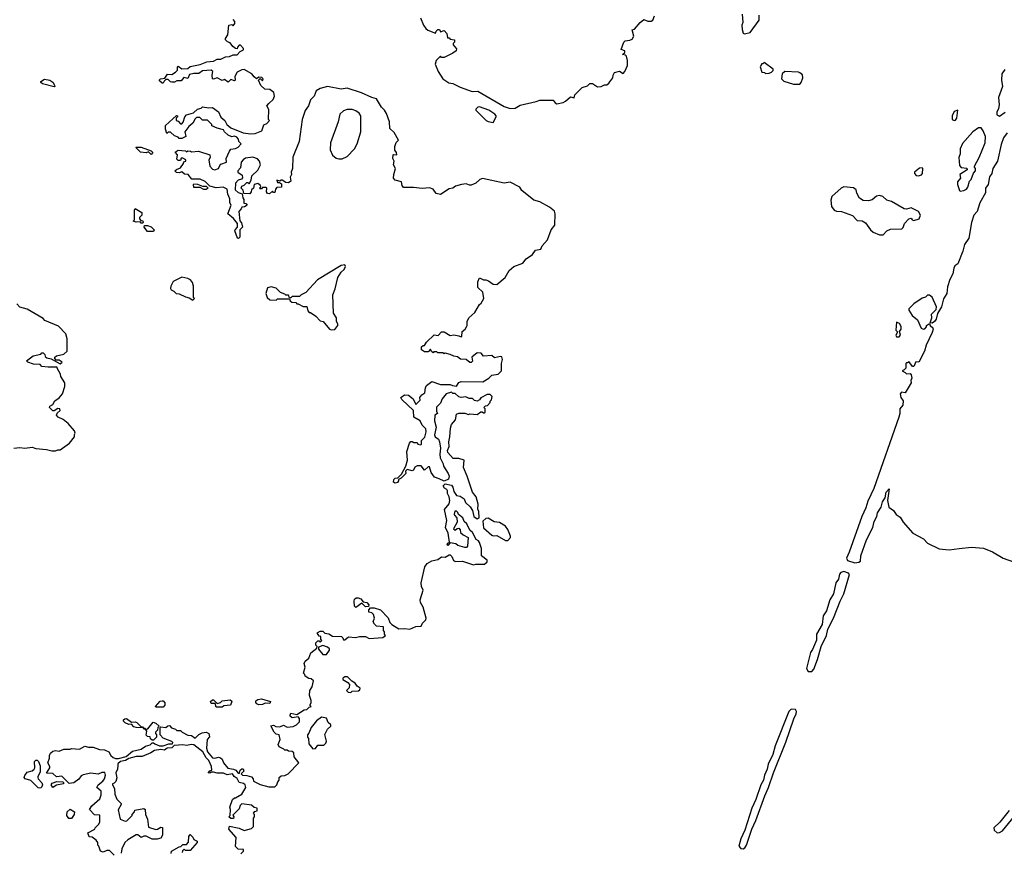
# Model space of a CAD drawing. Extents: x 2293878 to 2522763, y 823964 to 1006972.
# Tile 44 of 256: x 2390954 to 2398984, y 892025 to 898819. Entities that reach past the tile are written whole.
import ezdxf

# ---------------------------------------------------------------- set-up
doc = ezdxf.new("R2010")
doc.units = 0

msp = doc.modelspace()

# ---------------------------------------------------------------- linework, layer by layer
at = {"layer": '0CON20XD'}
for points in [[(2393403.6, 898256.4), (2393372.3, 898237.7), (2393355.8, 898195), (2393325.8, 898164.2), (2393308.8, 898115), (2393282.1, 898077.9), (2393257.1, 898005), (2393232, 897825), (2393181.7, 897698.3), (2393177.5, 897605), (2393167.5, 897575), (2393170, 897555), (2393160, 897535), (2393165, 897500), (2393145, 897487.5), (2393125, 897490), (2393095, 897510), (2393085, 897510), (2393075, 897500), (2393050, 897510), (2393055, 897490), (2393071.7, 897491.7), (2393088.3, 897478.3), (2393088.3, 897451.7), (2393051.7, 897448.3), (2393040, 897435), (2393035, 897410), (2393025, 897410), (2393015, 897420), (2392991.7, 897398.3), (2392975, 897400), (2392967.5, 897415), (2392970, 897445), (2392965, 897450), (2392935, 897450), (2392925, 897440), (2392915, 897440), (2392910, 897445), (2392920, 897455), (2392917, 897467), (2392895, 897482.5), (2392867, 897473), (2392860, 897445), (2392845, 897430), (2392842.5, 897415), (2392830.7, 897399.3), (2392781.7, 897401.7), (2392777, 897427), (2392760, 897445), (2392765, 897460), (2392785, 897470), (2392805, 897490), (2392815, 897490), (2392825, 897480), (2392841.7, 897508.3), (2392847.5, 897545), (2392895, 897590), (2392917.5, 897635), (2392910, 897665), (2392893, 897683), (2392855, 897697.5), (2392795, 897688.8), (2392775, 897676.7), (2392760, 897655), (2392755, 897610), (2392732.5, 897585), (2392732.5, 897575), (2392769.3, 897549.3), (2392771.7, 897528.3), (2392761.7, 897518.3), (2392735, 897510), (2392713.8, 897486.2), (2392710.7, 897430.7), (2392735, 897407.5), (2392768.3, 897398.3), (2392773.3, 897365), (2392781.7, 897351.7), (2392783, 897323), (2392798.3, 897318.3), (2392810, 897305), (2392787, 897293), (2392765, 897290), (2392760, 897275), (2392740, 897255), (2392748.3, 897178.3), (2392761.7, 897161.7), (2392770, 897125), (2392750, 897105), (2392750, 897045), (2392737, 897033), (2392730, 897035), (2392707.5, 897095), (2392710, 897105), (2392730, 897125), (2392730, 897155), (2392696.4, 897196.4), (2392652.5, 897235), (2392677.5, 897305), (2392667.5, 897325), (2392666.4, 897356.4), (2392651.2, 897395), (2392645.9, 897435.9), (2392613, 897453), (2392555, 897447.5), (2392505, 897460), (2392467.5, 897497.5), (2392425, 897517.5), (2392358.3, 897518.3), (2392327, 897557), (2392298.3, 897558.3), (2392275, 897577.5), (2392255, 897570), (2392233, 897573), (2392220, 897585), (2392233, 897597), (2392265, 897610), (2392290, 897645), (2392291.7, 897658.3), (2392310, 897665), (2392310, 897675), (2392285, 897690), (2392271.7, 897688.3), (2392265, 897670), (2392245, 897670), (2392235, 897680), (2392240, 897715), (2392222.5, 897737.5), (2392247, 897753), (2392305, 897747.5), (2392315, 897740), (2392325, 897747.5), (2392347, 897747), (2392355, 897740), (2392413, 897747), (2392505, 897717.5), (2392506.4, 897693.6), (2392497.5, 897675), (2392503.3, 897625), (2392525, 897600), (2392545, 897592.5), (2392576.4, 897603.6), (2392585, 897630), (2392595, 897640), (2392640, 897655), (2392637.5, 897685), (2392663.9, 897746.1), (2392677, 897763), (2392715, 897767.5), (2392735, 897777.5), (2392760, 897805), (2392740, 897825), (2392737.5, 897845), (2392725, 897860), (2392705, 897867.5), (2392683, 897863), (2392655, 897877.5), (2392623.6, 897903.6), (2392615, 897920), (2392565, 897932.5), (2392521.7, 897951.7), (2392520, 897965), (2392485, 898000), (2392445, 898000), (2392421.7, 898021.7), (2392395, 898020), (2392385, 898010), (2392366.4, 897973.6), (2392333.6, 897946.4), (2392300, 897905), (2392307.5, 897865), (2392275, 897850), (2392255, 897850), (2392245, 897860), (2392215, 897870), (2392185, 897900), (2392165, 897900), (2392155, 897890), (2392142.5, 897925), (2392143.9, 897956.1), (2392233, 898037), (2392240, 898035), (2392240, 898025), (2392230, 898015), (2392230, 897995), (2392245, 897990), (2392265, 897970), (2392275, 897970), (2392287, 897983), (2392300, 898025), (2392315, 898042.5), (2392371.7, 898058.3), (2392405, 898087.5), (2392435, 898097.5), (2392445, 898107.5), (2392495, 898100), (2392525, 898102.5), (2392575, 898067.5), (2392593.9, 898023.9), (2392626.7, 897995), (2392643.6, 897963.6), (2392675, 897937.5), (2392775, 897896.7), (2392835, 897886.7), (2392875, 897890), (2392927.7, 897912.3), (2392945, 897960), (2392968.3, 897971.7), (2392990, 897995), (2392982.5, 898005), (2392986.7, 898085), (2392970, 898115), (2392986.1, 898133.9), (2393021.7, 898168.3), (2393032.5, 898195), (2393027.5, 898225), (2392995, 898250), (2392953, 898253), (2392921.7, 898281.7), (2392900, 898325), (2392915, 898340), (2392935, 898320), (2392940, 898335), (2392928.3, 898348.3), (2392905, 898350), (2392885, 898337.5), (2392865, 898352.5), (2392848.3, 898378.3), (2392785, 898411.2), (2392765, 898408.8), (2392728.3, 898391.7), (2392707.5, 898355), (2392710, 898325), (2392705, 898320), (2392675, 898330), (2392655, 898310), (2392625, 898330), (2392605, 898322.5), (2392565, 898344), (2392535, 898333.3), (2392527, 898337), (2392523.8, 898365), (2392530, 898395), (2392515, 898407.5), (2392445, 898402.5), (2392415, 898380), (2392375, 898380), (2392338.3, 898371.7), (2392325, 898340), (2392293, 898347), (2392269.3, 898320.7), (2392235, 898320), (2392215, 898310), (2392195, 898310), (2392182.5, 898312.5), (2392165, 898330), (2392145, 898330), (2392131.7, 898318.3), (2392125, 898300), (2392115, 898300), (2392095, 898320), (2392093, 898327), (2392103, 898337), (2392138.3, 898341.7), (2392160, 898375), (2392195, 898372.5), (2392225, 898390), (2392241.7, 898408.3), (2392240, 898435), (2392245, 898440), (2392275, 898417.5), (2392325, 898420), (2392345, 898436.2), (2392425, 898453.3), (2392480, 898475), (2392535, 898480), (2392563.6, 898496.4), (2392595, 898497.5), (2392633, 898517), (2392665, 898517.5), (2392695, 898532.5), (2392727, 898533), (2392751.7, 898558.3), (2392778.3, 898571.7), (2392780, 898585), (2392755, 898610), (2392745, 898610), (2392730, 898595), (2392728.3, 898581.7), (2392713, 898583), (2392690.7, 898600.7), (2392669.3, 898629.3), (2392649.3, 898639.3), (2392633.3, 898655), (2392633.3, 898665), (2392652.5, 898695), (2392660, 898775), (2392685, 898780), (2392695, 898770), (2392707, 898787), (2392707.5, 898805), (2392695, 898820)], [(2394223, 898833), (2394247.5, 898775), (2394267, 898747), (2394283, 898733), (2394345, 898710), (2394350, 898725), (2394365, 898740), (2394378.3, 898738.3), (2394385, 898720), (2394415, 898730), (2394437.5, 898705), (2394441.7, 898671.7), (2394455, 898670), (2394465, 898660), (2394500, 898655), (2394500, 898635), (2394490, 898625), (2394490, 898615), (2394515, 898580), (2394512.5, 898565), (2394487.5, 898545), (2394415, 898510), (2394395, 898510), (2394385, 898520), (2394350, 898485), (2394342.5, 898455), (2394366.2, 898395), (2394405.5, 898335.5), (2394454.6, 898304.6), (2394487, 898297), (2394545, 898269.2)], [(2394545, 898269.2), (2394645, 898233.3), (2394690, 898235), (2394905, 898110.8), (2394953.9, 898093.9), (2394995, 898096.2), (2395035, 898121.2), (2395165, 898150), (2395195, 898162.5), (2395305, 898162.5), (2395320.7, 898140.7), (2395335, 898132.5), (2395387, 898143), (2395406.4, 898153.6), (2395445, 898190), (2395475, 898180), (2395480, 898205), (2395540, 898265), (2395585, 898280), (2395603, 898297), (2395625, 898297.5), (2395665, 898270), (2395697, 898273), (2395723, 898287), (2395741.7, 898288.3), (2395759.3, 898300.7), (2395790, 898345), (2395792.5, 898365), (2395805, 898387.5), (2395845, 898397.5), (2395875, 898380), (2395890, 898395), (2395910, 898445), (2395910, 898485), (2395901.7, 898521.7), (2395895, 898530), (2395870, 898535), (2395888.3, 898551.7), (2395890, 898565), (2395860, 898575), (2395880, 898635), (2395893, 898647), (2395929.3, 898650.7), (2395949.3, 898660.7), (2395962.5, 898685), (2395950, 898735), (2395968.3, 898741.7), (2396013.6, 898796.4), (2396045, 898820), (2396077, 898807), (2396103, 898807), (2396116.1, 898813.9), (2396130.7, 898849.3)], [(2396846.7, 898865), (2396850, 898795), (2396843.3, 898775), (2396845, 898740), (2396855, 898710), (2396865, 898702.5), (2396910, 898715), (2396983.3, 898815), (2396983.3, 898855)], [(2397035, 898380), (2397065, 898382.5), (2397085, 898390), (2397100, 898405), (2397100, 898415), (2397025, 898470), (2397015, 898460), (2397005, 898460), (2396992.5, 898435), (2397005, 898390), (2397027.5, 898387.5), (2397035, 898380)], [(2398988.3, 898411.7), (2398963.9, 898376.1), (2398960, 898325), (2398970, 898275), (2398937.5, 898185), (2398942.5, 898125), (2398937, 898093), (2398923.3, 898065), (2398921.7, 898041.7), (2398945, 898032.5), (2398990, 898065)], [(2391235, 898270), (2391140, 898295), (2391127.5, 898305), (2391127.5, 898315), (2391155, 898332.5), (2391200, 898325), (2391225, 898310), (2391237.5, 898285), (2391240, 898275), (2391235, 898270)], [(2397315, 898293.8), (2397326.7, 898305), (2397340, 898345), (2397337.7, 898367.7), (2397317.5, 898385), (2397305, 898391.2), (2397195, 898396.2), (2397171.7, 898378.3), (2397167.5, 898335), (2397185, 898316.7), (2397265, 898293.8), (2397315, 898293.8)], [(2392440.8, 892999.2), (2392475, 893006), (2392496.7, 892995), (2392501.7, 892968.3), (2392482.5, 892945), (2392477.5, 892875), (2392486.7, 892845), (2392526.4, 892796.4), (2392545, 892793.3), (2392575, 892801.2), (2392592.5, 892795), (2392605.8, 892785.8), (2392616.7, 892755), (2392652.3, 892712.3), (2392697.5, 892705), (2392717.5, 892695), (2392735, 892672.5), (2392747.5, 892672.5), (2392752.5, 892695), (2392765, 892707.5), (2392775, 892707.5), (2392781.7, 892688.3), (2392760, 892665), (2392770, 892655), (2392805, 892652.5), (2392845, 892640), (2392857.5, 892625), (2392860, 892605), (2392915, 892577.5), (2392985, 892560), (2393035, 892560), (2393050, 892575), (2393058.3, 892601.7), (2393070, 892615), (2393070, 892635), (2393085, 892650), (2393115, 892652.5), (2393142.5, 892665), (2393230, 892755), (2393193.3, 892803.3), (2393188.3, 892838.3), (2393177, 892847), (2393145, 892850), (2393135, 892860), (2393115, 892860), (2393108.3, 892868.3), (2393070, 892885), (2393062.5, 892905), (2393077.5, 892945), (2393070, 892985), (2393045, 892990), (2393030, 893005), (2393003, 893057), (2393025, 893062.5), (2393043, 893053), (2393075, 893050), (2393105, 893062.5), (2393135, 893047.5), (2393185, 893052.5), (2393210, 893065), (2393235, 893090), (2393237, 893117), (2393225, 893130), (2393175, 893122.5), (2393160, 893135), (2393160, 893145), (2393165, 893160), (2393215, 893150), (2393273, 893187), (2393295, 893190), (2393315, 893210), (2393330, 893215), (2393320, 893225), (2393330, 893245), (2393330, 893265), (2393317.5, 893305), (2393320, 893345), (2393340, 893375), (2393350, 893425), (2393331.7, 893441.7), (2393313, 893443), (2393281.7, 893461.7), (2393280, 893475), (2393268.3, 893488.3), (2393282.5, 893535), (2393272.5, 893565), (2393282.5, 893585), (2393310.7, 893609.3), (2393327, 893653), (2393378.3, 893691.7), (2393380, 893705), (2393370, 893715), (2393370, 893735), (2393385, 893750), (2393395, 893750), (2393405, 893740), (2393417, 893753), (2393410, 893765), (2393410, 893785), (2393395, 893790), (2393380, 893815), (2393405, 893830), (2393425, 893830), (2393443, 893813), (2393475, 893807.5), (2393505, 893790), (2393577, 893787), (2393590, 893775), (2393595, 893760), (2393605, 893760), (2393635, 893782.5), (2393693, 893777), (2393725, 893787.5), (2393775, 893787.5), (2393805, 893770), (2393915, 893777.5), (2393937.5, 893795), (2393930, 893805), (2393930, 893825), (2393920, 893835), (2393920, 893865), (2393865, 893870), (2393847, 893887), (2393837.5, 893905), (2393847.5, 893935), (2393840, 893965), (2393825, 893980), (2393800, 893985), (2393800, 894005), (2393815, 894020), (2393845, 894020), (2393895, 894002.5), (2393959.3, 893939.3), (2393971.7, 893901.7), (2393987.5, 893885), (2394045, 893848.8), (2394095, 893852), (2394135, 893846), (2394185, 893866.7), (2394228.3, 893871.7), (2394237.5, 893895), (2394265, 893922.5), (2394270, 893935), (2394243.3, 894025), (2394223, 894063), (2394220.8, 894085), (2394243.3, 894165), (2394230, 894195), (2394228, 894225), (2394258.8, 894355), (2394277.1, 894382.9), (2394315, 894403.8), (2394365, 894413.3), (2394395, 894437.5), (2394425, 894432.5), (2394455, 894452.5), (2394465, 894452.5), (2394479.3, 894439.3), (2394492.5, 894405), (2394507, 894397), (2394565, 894400), (2394655, 894370), (2394675, 894376.7), (2394745, 894377.5), (2394767.5, 894395), (2394765, 894410), (2394720, 894445), (2394720, 894505), (2394705, 894552.5), (2394695, 894566.7), (2394677, 894577), (2394646.7, 894635), (2394623.9, 894653.9), (2394600, 894705), (2394580, 894725), (2394567.5, 894755), (2394531.7, 894781.7), (2394528.3, 894798.3), (2394515, 894810), (2394501.7, 894808.3), (2394497.5, 894785), (2394500, 894775), (2394520, 894755), (2394521.7, 894718.3), (2394492.5, 894665), (2394505, 894652.5), (2394521.7, 894668.3), (2394535, 894670), (2394547, 894657), (2394550, 894635), (2394570, 894615), (2394610, 894595), (2394607, 894523), (2394597.5, 894512.5), (2394585, 894512.5), (2394528.3, 894528.3), (2394511.7, 894541.7), (2394465, 894550), (2394445, 894530), (2394440, 894535), (2394445, 894550), (2394460, 894550), (2394460, 894555), (2394448, 894628), (2394427.5, 894675), (2394436.4, 894733.6), (2394417, 894823), (2394455, 894870), (2394462.5, 894895), (2394457.5, 894925), (2394443, 894953), (2394442.5, 894975), (2394436.4, 894986.4), (2394417, 894997), (2394407.5, 895015), (2394425, 895032.5), (2394475, 895020), (2394485.8, 895005.8), (2394495, 894970), (2394515, 894937.5), (2394545, 894932.5), (2394578.3, 894908.3), (2394589.3, 894879.3), (2394627.5, 894845), (2394647.5, 894815), (2394657.5, 894765), (2394685, 894747.5), (2394700, 894755), (2394697.5, 894805), (2394690, 894825), (2394693.3, 894865), (2394676.2, 894925), (2394647.5, 894965), (2394603.3, 895095), (2394572.5, 895165), (2394580, 895225), (2394535, 895237.5), (2394489.3, 895239.3), (2394446.4, 895286.4), (2394443.6, 895303.6), (2394457, 895337), (2394452.5, 895375), (2394462.5, 895415), (2394466.7, 895485), (2394476.7, 895515), (2394506.7, 895555), (2394515, 895600), (2394535, 895607.5), (2394585, 895607.5), (2394615, 895597.5), (2394625, 895602.5), (2394685, 895597.5), (2394715, 895620), (2394725, 895620), (2394735, 895610), (2394745, 895612.5), (2394750, 895615), (2394750, 895645), (2394740, 895655), (2394751.7, 895668.3), (2394768.3, 895671.7), (2394790, 895695), (2394790, 895705), (2394802.5, 895717.5), (2394807.5, 895745), (2394790, 895760), (2394765, 895760), (2394715, 895732.5), (2394705, 895717.5), (2394685, 895707.5), (2394661.7, 895711.7), (2394647, 895727), (2394618.3, 895728.3), (2394591.7, 895741.7), (2394555, 895737.5), (2394535, 895742.5), (2394505, 895770), (2394485, 895770), (2394475, 895780), (2394433, 895767), (2394400, 895725), (2394385, 895690), (2394353, 895657), (2394352.5, 895625), (2394360, 895605), (2394338.3, 895591.7), (2394337.5, 895545), (2394350, 895495), (2394337, 895433), (2394342.5, 895415), (2394370, 895395), (2394377.5, 895375), (2394386.4, 895323.6), (2394380, 895275), (2394383.6, 895243.6), (2394407.5, 895195), (2394410, 895175), (2394448.8, 895115), (2394456.1, 895093.9), (2394450, 895070), (2394415, 895052.5), (2394375, 895073.8), (2394337.5, 895085), (2394310, 895125), (2394295, 895170), (2394285, 895170), (2394255, 895142.5), (2394227.5, 895177.5), (2394195, 895177.5), (2394175, 895167.5), (2394166.1, 895143.9), (2394155, 895136.7), (2394112.5, 895147.5), (2394100, 895135), (2394102.5, 895115), (2394065, 895077.5), (2394042.5, 895067.5), (2394043.3, 895055), (2394035, 895043.3), (2394015, 895037.5), (2394002.5, 895045), (2394005, 895067.5), (2394015, 895077.5), (2394038.3, 895081.7), (2394068.3, 895111.7), (2394103.3, 895175), (2394117.5, 895225), (2394110, 895295), (2394132.5, 895365), (2394145, 895377.5), (2394155, 895377.5), (2394168.3, 895368.3), (2394195, 895370), (2394200, 895355), (2394225, 895350), (2394230, 895355), (2394230, 895385), (2394257, 895413), (2394270, 895455), (2394265, 895480), (2394235, 895510), (2394220, 895545), (2394167.5, 895575), (2394165, 895630), (2394070.5, 895720.5), (2394063, 895737), (2394092, 895758), (2394125, 895756.2), (2394162.5, 895725), (2394185, 895680), (2394220, 895715), (2394217.5, 895735), (2394233.3, 895756.7), (2394257, 895773), (2394262.5, 895815), (2394272.5, 895835), (2394315, 895867.5), (2394385, 895843.3), (2394465, 895842.5), (2394483, 895833), (2394515, 895830), (2394535, 895857.5), (2394555, 895867.5), (2394730, 895865), (2394780, 895895), (2394805, 895917.5), (2394855, 895927.5), (2394883.3, 895955), (2394882.5, 896015), (2394892.5, 896045), (2394887, 896067), (2394875, 896070), (2394825, 896060), (2394805, 896080), (2394735, 896072.5), (2394717, 896097), (2394685, 896100), (2394640, 896065), (2394647, 896033), (2394637, 896023), (2394625, 896022.5), (2394595, 896047.5), (2394548.3, 896048.3), (2394525, 896067.5), (2394495, 896072.5), (2394465, 896087.5), (2394425, 896097.5), (2394415, 896092.5), (2394405, 896100), (2394365, 896100), (2394355, 896110), (2394332.5, 896107.5), (2394325, 896100), (2394311.7, 896111.7), (2394305, 896130), (2394285, 896110), (2394255, 896110), (2394230, 896125), (2394231.7, 896148.3), (2394245, 896160), (2394255, 896160), (2394271.7, 896188.3), (2394335, 896247.5), (2394367, 896243), (2394395, 896272.5), (2394415, 896272.5), (2394465, 896242.5), (2394495, 896247.5), (2394535, 896240), (2394555, 896230), (2394560, 896235), (2394562.5, 896275), (2394586.4, 896293.6), (2394596.7, 896313.3), (2394602.5, 896325), (2394602.5, 896355), (2394617.5, 896385), (2394665, 896430), (2394702.5, 896495), (2394717.5, 896505), (2394740, 896545), (2394730, 896595), (2394690, 896635), (2394689.3, 896680.7), (2394705, 896712.5), (2394735, 896696.7), (2394756.4, 896696.4), (2394777, 896687), (2394815, 896660), (2394845, 896657.5), (2394913.9, 896716.1), (2394947, 896773), (2394982.5, 896805), (2395056.9, 896833.1), (2395085, 896867.5), (2395136.6, 896903.4), (2395161.7, 896938.3), (2395203.8, 896946.2), (2395214.2, 896975), (2395257.6, 897022.4), (2395289.2, 897105), (2395318.8, 897141.2), (2395321.2, 897235), (2395315.9, 897255.9), (2395275, 897288.8), (2395195, 897333.8), (2395147.6, 897347.6), (2395048.8, 897425), (2395033, 897453), (2394954.3, 897494.3), (2394905, 897485.7), (2394727.5, 897522.5), (2394706.2, 897515), (2394672.5, 897485), (2394635, 897470), (2394621.7, 897468.3), (2394595, 897480), (2394557.5, 897475), (2394509.2, 897460.8), (2394485, 897444), (2394455, 897438.8), (2394385, 897391.2), (2394349.5, 897399.5), (2394326.2, 897436.2), (2394295, 897446.2), (2394235, 897440.8), (2394165, 897449.4), (2394085, 897450), (2394072.5, 897465), (2394066.4, 897496.4), (2394015, 897510), (2394002.5, 897525), (2394003.9, 897556.1), (2394017.5, 897605), (2394002.5, 897635), (2394007.5, 897665), (2393997.5, 897685), (2394000, 897715), (2394005, 897720), (2394030, 897715), (2394027.5, 897735), (2394012.5, 897755), (2394013.9, 897783.9), (2394023.9, 897816.1), (2394042.5, 897835), (2394008.3, 897898.3), (2393972.3, 897932.3), (2393970, 897985), (2393943.9, 898053.9), (2393930, 898080), (2393903.8, 898105), (2393864.3, 898174.3), (2393825, 898184.5), (2393742.2, 898222.2), (2393625, 898258.9), (2393575, 898250.8), (2393465, 898272.5), (2393403.6, 898256.4)], [(2393557, 897683), (2393585, 897683.3), (2393625, 897703.3), (2393684.3, 897765), (2393706.7, 897805), (2393736, 897905), (2393736.2, 898035), (2393723.3, 898055), (2393695, 898076.2), (2393665, 898086.2), (2393625, 898086.2), (2393595, 898076.2), (2393565, 898047.5), (2393551.2, 897985), (2393488, 897815), (2393486.4, 897756.4), (2393505, 897712.5), (2393535, 897690), (2393557, 897683)], [(2394815, 897980), (2394840, 898025), (2394840, 898035), (2394829.3, 898049.3), (2394780.7, 898080.7), (2394705, 898106.7), (2394690, 898105), (2394675, 898090), (2394675, 898080), (2394757, 897997), (2394775, 897987.5), (2394815, 897980)], [(2398575, 897996.7), (2398585, 898000), (2398596.7, 898016.7), (2398605, 898080), (2398575, 898068.8), (2398558, 898035), (2398557.5, 898005), (2398575, 897996.7)], [(2398625, 897420), (2398655, 897424), (2398674.2, 897435.8), (2398685, 897453.3), (2398699.3, 897500.7), (2398712.5, 897515), (2398733, 897567), (2398750, 897585), (2398750, 897605), (2398740, 897615), (2398740, 897625), (2398777.5, 897695), (2398826.7, 897815), (2398830, 897865), (2398811.7, 897911.7), (2398795, 897936.7), (2398774.1, 897935.9), (2398726.2, 897905), (2398641.7, 897808.3), (2398623.8, 897765), (2398623.8, 897725), (2398613.8, 897695), (2398618.3, 897628.3), (2398633, 897613), (2398678.3, 897608.3), (2398680, 897595), (2398620, 897555), (2398627.5, 897525), (2398603.3, 897496.7), (2398602.5, 897475), (2398617.5, 897425), (2398625, 897420)], [(2399006, 897895), (2398977.7, 897855), (2398959.2, 897800.8), (2398928.8, 897665), (2398890.9, 897605), (2398883.3, 897565), (2398862.7, 897537.3), (2398850.8, 897475), (2398830.4, 897445), (2398830, 897405), (2398784.7, 897325.3), (2398763.1, 897255), (2398736.5, 897225), (2398715.4, 897165), (2398693.8, 897035), (2398658.5, 896985), (2398645, 896930.8), (2398605, 896827.1), (2398580.2, 896809.8), (2398570.8, 896790.8), (2398565, 896746.2), (2398539.7, 896700.3), (2398521.1, 896638.9), (2398515.2, 896584.8), (2398488.4, 896541.6), (2398472.7, 896475), (2398439.4, 896420.6), (2398427.7, 896375), (2398415, 896355.8), (2398395, 896343.8), (2398380, 896345), (2398393.3, 896385), (2398390, 896415), (2398427.5, 896455), (2398430, 896475), (2398396.7, 896555), (2398375, 896572.5), (2398358.3, 896571.7), (2398340, 896555), (2398315, 896546.7), (2398245, 896500), (2398205, 896460), (2398205, 896450), (2398232.5, 896405), (2398275, 896370), (2398305, 896302.5), (2398325, 896293.3), (2398335, 896297.5), (2398348.3, 896311.7), (2398350, 896325), (2398375, 896340), (2398380, 896325), (2398402, 896305), (2398402.9, 896295), (2398395, 896266.2), (2398346.9, 896163.1), (2398333.6, 896115), (2398286, 896025), (2398261.7, 896028.3), (2398245, 895990), (2398235, 895990), (2398205, 896030), (2398195, 896020), (2398185, 896020), (2398180, 896015), (2398180, 895975), (2398168.3, 895961.7), (2398150, 895955), (2398175, 895940), (2398185, 895930), (2398215, 895932.5), (2398225, 895922.5), (2398230, 895895), (2398222.5, 895875), (2398223.8, 895855), (2398175, 895773.3), (2398145, 895780), (2398133.6, 895766.4), (2398140, 895735), (2398158.9, 895708.9), (2398156.6, 895675), (2398132.9, 895645), (2398131.1, 895605), (2398122.2, 895575), (2397920, 894995), (2397869.4, 894890.6), (2397855.7, 894835), (2397821.9, 894765), (2397719, 894475), (2397696.2, 894425), (2397705.3, 894405.3), (2397765, 894388.3), (2397797.6, 894392.4), (2397809.8, 894400.2), (2397812.8, 894445), (2397860.8, 894575), (2397910.4, 894675), (2397921.9, 894725), (2397945.3, 894764.7), (2397949.7, 894795), (2397979.8, 894840.2), (2397989.5, 894885), (2398011.3, 894918.7), (2398020.4, 894965), (2398045, 894990), (2398030, 894895), (2398042.5, 894842.5), (2398080, 894815), (2398101.7, 894781.7), (2398135, 894760), (2398158.7, 894718.7), (2398238.3, 894628.3), (2398324.4, 894584.4), (2398357.1, 894547.1), (2398452.8, 894502.8), (2398535, 894493.6), (2398615.4, 894504.6), (2398715, 894515.4), (2398815, 894508.2), (2398888.3, 894478.3), (2398975.5, 894425.5), (2399058.8, 894395)], [(2392025, 897720), (2392005, 897740), (2391985, 897732.5), (2391938.3, 897738.3), (2391900, 897775), (2391905, 897780), (2391945, 897780), (2392025, 897750), (2392040, 897735), (2392025, 897720)], [(2398285, 897543.8), (2398308.3, 897551.7), (2398317.5, 897565), (2398320, 897605), (2398315, 897610), (2398293, 897607), (2398250, 897575), (2398250, 897565), (2398265, 897547.5), (2398285, 897543.8)], [(2392475, 897432.5), (2392455, 897432.5), (2392425, 897450), (2392375, 897450), (2392370, 897475), (2392375, 897480), (2392405, 897477.5), (2392445, 897460), (2392475, 897460), (2392490, 897445), (2392475, 897432.5)], [(2397995, 897063.3), (2398026.7, 897095), (2398055, 897110), (2398148, 897112), (2398157.7, 897122.3), (2398168.8, 897155), (2398205, 897193.3), (2398225, 897200), (2398232.5, 897185), (2398245, 897180), (2398290, 897195), (2398300, 897225), (2398285, 897252.5), (2398225, 897283.3), (2398185, 897273.3), (2398166.4, 897276.4), (2398065, 897336.2), (2398025, 897347.5), (2397992.5, 897375), (2397965, 897384), (2397941.7, 897378.3), (2397905, 897348), (2397875, 897341.2), (2397832.7, 897342.7), (2397803.2, 897363.2), (2397782.1, 897402.1), (2397775, 897430), (2397755, 897446), (2397674.5, 897455.5), (2397654.5, 897445.5), (2397576.2, 897375), (2397569.2, 897345), (2397574.2, 897295), (2397595, 897266), (2397615, 897257.1), (2397655, 897254), (2397745, 897220), (2397785, 897180), (2397825, 897178), (2397851.7, 897161.7), (2397893.8, 897105), (2397915, 897086.2), (2397965, 897063.8), (2397995, 897063.3)], [(2391955, 897160), (2391945, 897160), (2391935, 897170), (2391905, 897167.5), (2391880, 897175), (2391890, 897185), (2391890, 897265), (2391895, 897277.5), (2391950, 897245), (2391950, 897225), (2391930, 897205), (2391930, 897195), (2391941.7, 897181.7), (2391958.3, 897178.3), (2391960, 897165), (2391955, 897160)], [(2392045, 897090), (2391995, 897090), (2391970, 897125), (2391971.7, 897138.3), (2391995, 897140), (2392025, 897130), (2392050, 897105), (2392045, 897090)], [(2393495, 896287.5), (2393525, 896290), (2393547, 896323), (2393547.5, 896335), (2393538.3, 896358.3), (2393537, 896387), (2393512.5, 896425), (2393507, 896573), (2393526.4, 896623.6), (2393548.8, 896715), (2393575, 896757.5), (2393600.7, 896779.3), (2393610, 896805), (2393605, 896820), (2393575, 896812.5), (2393382.5, 896695), (2393286.4, 896593.6), (2393250, 896575), (2393235, 896560), (2393175, 896560), (2393165, 896550), (2393155, 896550), (2393145, 896570), (2393125, 896570), (2393115, 896580), (2393081.7, 896591.7), (2393045, 896627.5), (2393005, 896640), (2392975, 896630), (2392960, 896585), (2392973, 896553), (2392993, 896533), (2393045, 896530), (2393055, 896540), (2393155, 896540), (2393160, 896525), (2393173, 896513), (2393205, 896510), (2393215, 896500), (2393225, 896500), (2393265, 896477.5), (2393295, 896477.5), (2393303, 896443), (2393315, 896430), (2393325, 896430), (2393369.3, 896399.3), (2393403, 896363), (2393430, 896355), (2393480, 896295), (2393495, 896287.5)], [(2392365, 896530), (2392380, 896545), (2392370, 896555), (2392372.5, 896645), (2392362.5, 896675), (2392347.5, 896695), (2392325, 896707.5), (2392275, 896719.2), (2392205, 896683.8), (2392186.7, 896645), (2392182.5, 896625), (2392190, 896615), (2392210, 896605), (2392230, 896585), (2392255, 896582.5), (2392305, 896557.5), (2392335, 896550), (2392365, 896530)], [(2390905, 895322.5), (2390955, 895327.5), (2390995, 895322.5), (2391055, 895330), (2391085, 895320), (2391171.7, 895311.7), (2391215, 895300), (2391245, 895300), (2391265, 895310), (2391285, 895310), (2391360, 895365), (2391400, 895415), (2391400, 895435), (2391407.5, 895445), (2391400, 895465), (2391350, 895525), (2391307, 895557), (2391267, 895577), (2391253, 895593), (2391260.7, 895609.3), (2391285, 895630), (2391280, 895645), (2391265, 895646.7), (2391235, 895627.5), (2391225, 895627.5), (2391197.5, 895655), (2391200, 895665), (2391225, 895680), (2391240.7, 895709.3), (2391276.4, 895733.6), (2391302.5, 895765), (2391322.5, 895825), (2391322.5, 895855), (2391288.3, 895908.3), (2391287, 895927), (2391260, 895975), (2391260, 895985), (2391185, 895982.5), (2391135, 895990), (2391120, 896005), (2391065, 896008.8), (2391020, 896025), (2391010, 896035), (2391063, 896077), (2391125, 896090), (2391135, 896100), (2391145, 896100), (2391158.3, 896088.3), (2391161.7, 896071.7), (2391175, 896060), (2391211.7, 896051.7), (2391285, 896010), (2391300, 896025), (2391275, 896040), (2391251.7, 896041.7), (2391240, 896055), (2391240, 896065), (2391253, 896077), (2391315, 896090), (2391340, 896115), (2391340, 896215), (2391330, 896255), (2391269.3, 896319.3), (2391160, 896365), (2391145, 896380), (2391015, 896457.5), (2390955, 896472.5), (2390929.3, 896499.3)], [(2398125, 896230), (2398137.5, 896245), (2398130, 896275), (2398142.5, 896295), (2398142.5, 896315), (2398129.3, 896339.3), (2398105, 896350), (2398100, 896285), (2398110, 896275), (2398110, 896265), (2398100, 896245), (2398105, 896230), (2398125, 896230)], [(2394935, 894570), (2394957, 894593), (2394957.5, 894605), (2394935, 894660), (2394915, 894687.5), (2394867, 894717), (2394823, 894723), (2394775, 894752.5), (2394755, 894750), (2394731.7, 894728.3), (2394735, 894672.5), (2394805, 894612.5), (2394815, 894607.5), (2394845, 894610), (2394915, 894570), (2394935, 894570)], [(2397385, 893500.3), (2397415, 893501.9), (2397429.9, 893520.1), (2397461.2, 893598.8), (2397488.9, 893705), (2397533.3, 893795), (2397545.2, 893845), (2397589.7, 893935), (2397644.2, 894075), (2397674.1, 894135), (2397720.8, 894290.8), (2397714.3, 894304.3), (2397675, 894315.6), (2397651.5, 894308.5), (2397639.4, 894295), (2397630.3, 894255), (2397609.3, 894225), (2397589.5, 894135), (2397561.5, 894085), (2397532.4, 893995), (2397507.1, 893955), (2397499.2, 893885), (2397452.1, 893805), (2397452.9, 893755), (2397419, 893681), (2397402.8, 893655), (2397371.1, 893525), (2397385, 893500.3)], [(2393695, 894022.5), (2393683.8, 894035), (2393681.2, 894075), (2393685, 894090), (2393698.3, 894101.7), (2393715, 894102.5), (2393735, 894092.5), (2393755, 894070), (2393785, 894062.5), (2393800, 894045), (2393798.3, 894031.7), (2393775, 894027.5), (2393745, 894057.5), (2393695, 894022.5)], [(2393455, 893640), (2393480, 893675), (2393480, 893685), (2393465, 893700), (2393425, 893712.5), (2393391.7, 893698.3), (2393391.7, 893681.7), (2393425, 893640), (2393455, 893640)], [(2393655, 893330), (2393665, 893340), (2393717, 893343), (2393728.3, 893351.7), (2393730, 893365), (2393705, 893380), (2393690, 893405), (2393661.7, 893421.7), (2393628.3, 893458.3), (2393605, 893457.5), (2393590, 893445), (2393590, 893435), (2393630, 893410), (2393642.5, 893395), (2393641.7, 893368.3), (2393620, 893345), (2393633, 893333), (2393655, 893330)], [(2392125, 893210), (2392065, 893210), (2392062.5, 893215), (2392100.7, 893259.3), (2392115, 893262.5), (2392125, 893260), (2392136.7, 893245), (2392137.5, 893225), (2392125, 893210)], [(2392605, 893210), (2392555, 893210), (2392548.3, 893238.3), (2392515, 893240), (2392510, 893255), (2392525, 893270), (2392535, 893270), (2392565, 893240), (2392591.7, 893248.3), (2392605, 893260), (2392670, 893270), (2392682.5, 893262.5), (2392683.3, 893255), (2392673, 893227), (2392618.3, 893221.7), (2392605, 893210)], [(2392905, 893227.5), (2392887, 893237), (2392878.3, 893248.3), (2392878.3, 893261.7), (2392895, 893273.3), (2392925, 893276.7), (2393000, 893255), (2392995, 893240), (2392955, 893242.5), (2392935, 893232.5), (2392905, 893227.5)], [(2396855, 892054.7), (2396867.7, 892062.3), (2396882.5, 892085), (2396924.1, 892215), (2396957.1, 892285), (2397029.7, 892485), (2397061.2, 892555), (2397101, 892675), (2397202, 892925), (2397266.1, 893115), (2397286.2, 893155), (2397290.3, 893175), (2397281.8, 893191.8), (2397245, 893192.5), (2397225.8, 893175), (2397114.1, 892895), (2397096.5, 892823.5), (2397056.9, 892745), (2397050.6, 892705), (2397028.3, 892655), (2397018.6, 892615), (2396997.8, 892575), (2396957.8, 892455), (2396924.7, 892385), (2396867.3, 892205), (2396833.9, 892136.1), (2396819.4, 892075), (2396835, 892055.7), (2396855, 892054.7)], [(2392045, 892940), (2392035, 892940), (2392021.7, 892951.7), (2392018.3, 892968.3), (2391995, 892970), (2391985, 892980), (2391990, 893015), (2391980, 893030), (2391965, 893030), (2391960, 893040), (2391905, 893042.5), (2391885, 893050), (2391865, 893070), (2391845, 893067.5), (2391815, 893082.5), (2391800, 893095), (2391800, 893105), (2391810, 893115), (2391825, 893116.7), (2391865, 893087.5), (2391895, 893090), (2391910, 893085), (2391941.7, 893051.7), (2391955, 893050), (2391960, 893040), (2391978.3, 893038.3), (2391980, 893030), (2391998.3, 893031.7), (2392041.7, 893088.3), (2392065, 893080), (2392090, 893055), (2392080, 893045), (2392078.3, 893021.7), (2392060, 893005), (2392060, 892995), (2392070, 892985), (2392070, 892965), (2392045, 892940)], [(2393345, 892870), (2393365, 892872.5), (2393385, 892900), (2393435, 892900), (2393450, 892915), (2393457, 892933), (2393443, 892987), (2393465, 893030), (2393490, 893055), (2393490, 893065), (2393470, 893085), (2393455, 893120), (2393415, 893127.5), (2393375, 893097.5), (2393330, 893045), (2393311.7, 892998.3), (2393300, 892985), (2393300, 892965), (2393310, 892955), (2393311.7, 892911.7), (2393345, 892870)], [(2391725, 892002.5), (2391685, 892040), (2391665, 892040), (2391635, 892027.5), (2391613.6, 892033.6), (2391600, 892075), (2391590, 892085), (2391590, 892105), (2391577.5, 892125), (2391545, 892150), (2391521.7, 892151.7), (2391510, 892185), (2391566.4, 892213.6), (2391570, 892225), (2391600, 892255), (2391607, 892273), (2391608.3, 892328.3), (2391565, 892330), (2391522.5, 892375), (2391542.5, 892405), (2391607, 892463), (2391617.5, 892495), (2391617.5, 892525), (2391583.3, 892555), (2391592.5, 892575), (2391632.5, 892605), (2391646.1, 892623.9), (2391652.5, 892655), (2391647, 892677), (2391623.6, 892676.4), (2391595, 892662.5), (2391535, 892670), (2391472.3, 892657.7), (2391455, 892648.8), (2391435, 892623.3), (2391395, 892593.3), (2391357, 892587), (2391297, 892647), (2391255, 892642.5), (2391225, 892667.5), (2391171.7, 892671.7), (2391200, 892715), (2391200, 892725), (2391182.5, 892755), (2391196.4, 892793.6), (2391196.7, 892815), (2391206.2, 892835), (2391225, 892851.2), (2391245, 892856.7), (2391275, 892850), (2391315, 892866.7), (2391365, 892867.5), (2391375, 892872.5), (2391441.7, 892868.3), (2391485, 892892.5), (2391515, 892882.5), (2391553, 892883), (2391603.6, 892863.6), (2391645, 892862.5), (2391680, 892845), (2391697.5, 892815), (2391715, 892800), (2391735, 892791.2), (2391758.8, 892791.2), (2391821.7, 892808.3), (2391875, 892851.2), (2391943.9, 892866.1), (2391979.3, 892890.7), (2392018.3, 892901.7), (2392035, 892920), (2392045, 892920), (2392055, 892910), (2392095, 892893.3), (2392125, 892893.3), (2392170.7, 892909.3), (2392200, 892910), (2392201.7, 892921.7), (2392195, 892930), (2392125, 892957.5), (2392100, 892985), (2392100, 893045), (2392105, 893050), (2392145, 893042.5), (2392161.7, 893058.3), (2392175, 893060), (2392191.7, 893041.7), (2392225, 893030), (2392235, 893020), (2392265, 893020), (2392280, 893005), (2392325, 892982.5), (2392355, 892977.5), (2392385, 892957.5), (2392415, 892986.7), (2392440.8, 892999.2)], [(2392758.3, 892011.7), (2392780, 892035), (2392778.3, 892048.3), (2392735, 892050), (2392713, 892073), (2392720, 892145), (2392660, 892215), (2392665, 892240), (2392745, 892222.5), (2392785, 892202.5), (2392845, 892220), (2392860, 892235), (2392860, 892305), (2392870, 892315), (2392870, 892335), (2392860, 892345), (2392871.7, 892358.3), (2392890, 892365), (2392890, 892385), (2392865, 892390), (2392845, 892410), (2392765, 892420), (2392753, 892407), (2392745, 892380), (2392691.7, 892328.3), (2392700, 892315), (2392698.3, 892301.7), (2392675, 892300), (2392660, 892315), (2392670, 892325), (2392672.5, 892375), (2392667.5, 892395), (2392690, 892455), (2392705, 892470), (2392715, 892470), (2392765, 892500), (2392797.5, 892555), (2392792.5, 892575), (2392777.7, 892587.7), (2392743.8, 892593.8), (2392726.4, 892626.4), (2392703.6, 892643.6), (2392690, 892665), (2392645, 892657.5), (2392615, 892670), (2392565, 892670), (2392535, 892680), (2392515, 892680), (2392505, 892672.5), (2392490, 892675), (2392505, 892690), (2392520, 892695), (2392517.5, 892725), (2392496.7, 892775), (2392475, 892797.5), (2392446.7, 892845), (2392375, 892901.2), (2392355, 892906.2), (2392315, 892896.2), (2392285, 892901.2), (2392212.5, 892897.5), (2392195, 892876.7), (2392156.1, 892873.9), (2392135, 892857.5), (2392105, 892864), (2392053.3, 892856.7), (2392023.9, 892836.1), (2391951.7, 892808.3), (2391905, 892806.2), (2391845, 892790), (2391815.8, 892774.2), (2391775, 892767.5), (2391753.9, 892746.1), (2391753.3, 892735), (2391752.5, 892705), (2391737.5, 892675), (2391747, 892633), (2391737, 892603), (2391725, 892590), (2391710, 892585), (2391710, 892575), (2391727, 892547), (2391730.7, 892500.7), (2391745, 892460), (2391782.5, 892425), (2391782.5, 892415), (2391757, 892373), (2391772.5, 892295), (2391815, 892280), (2391827, 892283), (2391870, 892325), (2391870, 892335), (2391890, 892355), (2391891.7, 892368.3), (2391965, 892382.5), (2391977.5, 892375), (2391980, 892335), (2391996.2, 892295), (2392005, 892230), (2392065, 892212.5), (2392077, 892213), (2392105, 892230), (2392118.3, 892228.3), (2392117.5, 892165), (2392105, 892140), (2392075, 892132.5), (2392035, 892132.5), (2391985, 892157.5), (2391965, 892157.5), (2391945, 892147.5), (2391917, 892167), (2391905, 892167.5), (2391835, 892127.5), (2391812.5, 892105), (2391787.5, 892055), (2391781.7, 892018.3)], [(2391115, 892547.5), (2391105, 892552.5), (2391045, 892611.2), (2390997.5, 892625), (2390990, 892635), (2390995, 892652.5), (2391015, 892680), (2391055, 892690), (2391072.5, 892705), (2391077.5, 892715), (2391073.3, 892765), (2391085, 892776.7), (2391095, 892776.7), (2391106.4, 892766.4), (2391121.7, 892731.7), (2391121.7, 892678.3), (2391102.5, 892645), (2391102.5, 892635), (2391103.3, 892625), (2391133.6, 892593.6), (2391140, 892575), (2391135, 892560), (2391125, 892552.5), (2391115, 892547.5)], [(2391225, 892553.3), (2391210, 892575), (2391219.3, 892590.7), (2391257, 892603), (2391305, 892600), (2391310, 892595), (2391310, 892585), (2391255, 892572.5), (2391225, 892553.3)], [(2391355, 892300), (2391337, 892327), (2391340, 892355), (2391365, 892376.7), (2391400, 892355), (2391397.5, 892335), (2391375, 892302.5), (2391355, 892300)], [(2399024.3, 892365.7), (2398948, 892272), (2398897.9, 892225), (2398902, 892205), (2398925, 892184.7), (2398945, 892186.6), (2398968.9, 892201.1), (2399090.8, 892349.2)], [(2392190, 892015), (2392192.5, 892035), (2392255, 892070), (2392268.3, 892071.7), (2392285, 892090), (2392315, 892090), (2392331.7, 892108.3), (2392332.5, 892155), (2392345, 892170), (2392365, 892150), (2392375, 892130), (2392400, 892115), (2392400, 892105), (2392345, 892040), (2392305, 892040), (2392295, 892050), (2392281.7, 892038.3), (2392280, 892025)]]:
    msp.add_lwpolyline(points, dxfattribs=at)

doc.saveas('drawing.dxf')
